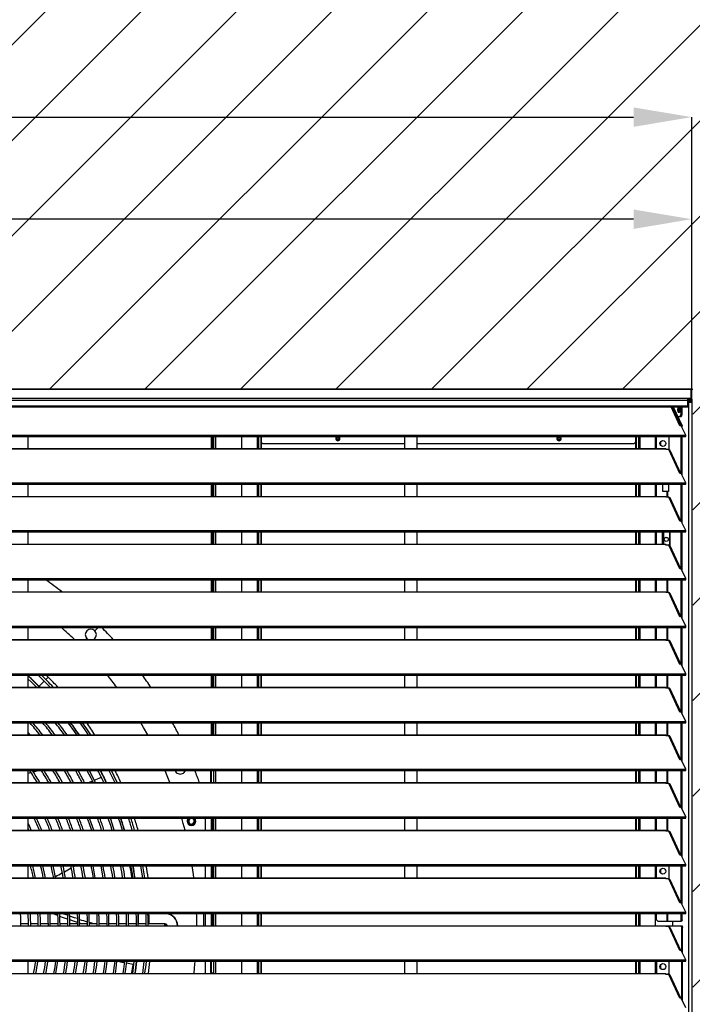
# Model space of a CAD drawing. Header units: millimetres. Extents: x 0 to 39025, y 0 to 11880.
# Tile 51 of 54: x 29020 to 29811, y 9117 to 10274. Entities that reach past the tile are written whole.
import ezdxf

# ---------------------------------------------------------------- set-up
doc = ezdxf.new("R2010")
doc.units = ezdxf.units.MM
doc.header["$PDSIZE"] = -1
doc.layers.add('DIMENZIJE', color=4, linetype='Continuous')
doc.layers.add('ODMIKI funkcionalni', color=253, linetype='Continuous')
doc.styles.add('SLDTEXTSTYLE6', font='txt')
doc.dimstyles.new('SLDDIMSTYLE0', dxfattribs={"dimtxt": 3, "dimasz": 3.414889, "dimexe": 0, "dimexo": 0.0625, "dimgap": 0.75, "dimtad": 1, "dimdec": 0, "dimlfac": 20, "dimrnd": 1e-09, "dimzin": 12, "dimdsep": 46, "dimtxsty": 'SLDTEXTSTYLE6', "dimsah": 1, "dimcen": 0.09, "dimadec": 0, "dimazin": 3, "dimtfac": 1, "dimtdec": 0, "dimtofl": 0, "dimtmove": 0, "dimatfit": 3, "dimfxl": 1, "dimfrac": 2, "dimtolj": 1, "dimtzin": 12, "dimarcsym": 0})

# ---------------------------------------------------------------- blocks, each defined once
blk = doc.blocks.new('*D11')
at = {"layer": 'Defpoints', "color": 0, "ltscale": 20, "transparency": 16777216}
for p in [(26610.3, 10039.9), (26610.3, 9824.4), (29810.3, 9824.4)]:
    blk.add_point(p, dxfattribs=at)
at = {"layer": 'DIMENZIJE', "color": 0, "lineweight": -2, "ltscale": 20, "transparency": 16777216}
for p, q in [((26610.3, 9825.7), (26610.3, 10039.9)), ((29742, 10039.9), (26678.6, 10039.9)), ((29810.3, 9825.7), (29810.3, 10039.9))]:
    blk.add_line(p, q, dxfattribs=at)
at = {"layer": 'DIMENZIJE', "color": 0, "ltscale": 20, "transparency": 16777216}
for points in [[(26678.6, 10051.3), (26678.6, 10028.5), (26610.3, 10039.9)], [(29742, 10051.3), (29742, 10028.5), (29810.3, 10039.9)]]:
    blk.add_solid(points, dxfattribs=at)
at = {"layer": 'DIMENZIJE', "color": 0, "ltscale": 20, "transparency": 16777216, "insert": (28210.3, 10116.6), "char_height": 60, "attachment_point": 2, "style": 'SLDTEXTSTYLE6'}
blk.add_mtext('\\A1;3200', dxfattribs=at)
blk = doc.blocks.new('*D13')
at = {"layer": 'Defpoints', "color": 0, "ltscale": 20, "transparency": 16777216}
for p in [(29810.3, 10159.9), (29810.3, 9824.4), (26435.3, 9124.4)]:
    blk.add_point(p, dxfattribs=at)
at = {"layer": 'DIMENZIJE', "color": 0, "lineweight": -2, "ltscale": 20, "transparency": 16777216}
for p, q in [((26435.3, 9125.6), (26435.3, 10159.9)), ((26503.6, 10159.9), (29742, 10159.9)), ((29810.3, 9825.7), (29810.3, 10159.9))]:
    blk.add_line(p, q, dxfattribs=at)
at = {"layer": 'DIMENZIJE', "color": 0, "ltscale": 20, "transparency": 16777216}
for points in [[(26503.6, 10171.3), (26503.6, 10148.5), (26435.3, 10159.9)], [(29742, 10171.3), (29742, 10148.5), (29810.3, 10159.9)]]:
    blk.add_solid(points, dxfattribs=at)
at = {"layer": 'DIMENZIJE', "color": 0, "ltscale": 20, "transparency": 16777216, "insert": (28122.8, 10235.8), "char_height": 60, "attachment_point": 2, "style": 'SLDTEXTSTYLE6'}
blk.add_mtext('\\A1;3375', dxfattribs=at)

msp = doc.modelspace()

# ---------------------------------------------------------------- hatches: boundary and pattern name
at = {"layer": 'ODMIKI funkcionalni'}
h = msp.add_hatch(dxfattribs=at)
h.set_pattern_fill('ANSI31', color=256, scale=25)
h.set_pattern_definition([(45, (15623.25, 0), (-56.1266, 56.1266), [])])
h.paths.add_polyline_path([(30610.3, 10824.8), (26110.2, 10824.8), (26110.2, 8118.1), (26610.1, 8118.1), (26610.1, 9839.9), (29811.7, 9839.9), (29811.7, 8118.1), (30610.3, 8118.1)])

# ---------------------------------------------------------------- linework, layer by layer
at = {"color": 7, "linetype": 'Continuous', "lineweight": 25, "ltscale": 20}
for p, q in [((29809.4, 9839.9), (28236.3, 9839.9)), ((29809.3, 9839.9), (28236.3, 9839.9)), ((28236.3, 9829.5), (29809.3, 9829.5)), ((29805.9, 9819.4), (29805.9, 9829.5)), ((29809.3, 9839.9), (29809.3, 9827.4)), ((29810.4, 9828.5), (29810.4, 9838.9)), ((29805.9, 9826.6), (28239.8, 9826.6)), ((28239.8, 9820.5), (29805.9, 9820.5)), ((28239.8, 9819.4), (29805.9, 9819.4)), ((29796.5, 9796.9), (29786, 9819.4)), ((29797.6, 9797), (29787.1, 9819.4)), ((29787.8, 9819.4), (29798.1, 9797.1)), ((29788.7, 9819.4), (29799.1, 9797.1)), ((29795.2, 9817.5), (29795.2, 9814.3)), ((29795.5, 9818), (29795.9, 9818.7)), ((29795.5, 9813.8), (29795.5, 9818)), ((29795.5, 9818), (29796.1, 9818)), ((29797.7, 9819.4), (29797.7, 9810.4)), ((29798.7, 9819.4), (29798.7, 9810.4)), ((29805.9, 9828.5), (29809.3, 9828.5)), ((29805.9, 9828.4), (29806.2, 9828.4)), ((29805.9, 9827.4), (29806.2, 9827.4)), ((29806.4, 9826.4), (29805.9, 9826.4)), ((29806.4, 9825.4), (29805.9, 9825.4)), ((29807.4, 9825.1), (29805.9, 9825.2)), ((29806.4, 9825.1), (29805.9, 9825.1)), ((29806.2, 9828.4), (29806.2, 9827.4)), ((29806.2, 9828.4), (29809.3, 9828.4)), ((29806.2, 9827.4), (29809.3, 9827.4)), ((29806.4, 9825.4), (29806.4, 9826.4)), ((29808.3, 9826.4), (29806.4, 9826.4)), ((29808.3, 9825.4), (29806.4, 9825.4)), ((29807.4, 9825.1), (29806.4, 9825.1)), ((29806.4, 9825.1), (29806.4, 8266.1)), ((29808.3, 9827.4), (29808.3, 9825.4)), ((29808.3, 9824.8), (29808.3, 9824.8)), ((29810.3, 9828.1), (29810.3, 8266.1)), ((29797.8, 9807.4), (29794.3, 9807.4)), ((29795.9, 9813.1), (29795.5, 9813.8)), ((29795.5, 9813.8), (29796.1, 9813.8)), ((29796.8, 9807.4), (29797.7, 9810.4)), ((29797.7, 9810.4), (29798.7, 9810.4)), ((29798.7, 9810.4), (29797.8, 9807.4)), ((29798, 9797.1), (29796.5, 9796.9)), ((29803.3, 9785.9), (29798, 9797.1)), ((29798.1, 9797.1), (29799.1, 9797.1)), ((29798.1, 9796.9), (29798.1, 9797.1)), ((29799.1, 9794.9), (29799.1, 9797.1)), ((28242.4, 9785.9), (29803.3, 9785.9)), ((28242.4, 9784.3), (29803.3, 9784.3)), ((29030.3, 9770.1), (29030.3, 9784.3)), ((29245.4, 9784.3), (29245.4, 9770.1)), ((29246.2, 9784.3), (29246.2, 9770.1)), ((29247.7, 9784.3), (29247.7, 9770.1)), ((29248, 9784.3), (29248, 9770.1)), ((29250.3, 9784.3), (29250.3, 9770.1)), ((29281, 9784.3), (29281, 9770.1)), ((29299.3, 9784.3), (29299.3, 9770.1)), ((29301, 9784.3), (29301, 9770.1)), ((29303.7, 9784.3), (29303.7, 9770.1)), ((29304.2, 9784.3), (29304.2, 9770.1)), ((29472.6, 9784.3), (29472.6, 9770.1)), ((29487.6, 9770.1), (29487.6, 9784.3)), ((29744.4, 9784.3), (29744.4, 9770.1)), ((29744.9, 9784.3), (29744.9, 9770.1)), ((29747.6, 9784.3), (29747.6, 9770.1)), ((29749.2, 9784.3), (29749.2, 9770.1)), ((29767.5, 9784.3), (29767.5, 9770.1)), ((29768.8, 9770.1), (29768.8, 9784.3)), ((29783.5, 9784.3), (29783.5, 9769)), ((29798.1, 9740.8), (29798.1, 9784.3)), ((29799.1, 9738.8), (29799.1, 9784.3)), ((29803.3, 9784.3), (29803.3, 9785.9)), ((29304.2, 9777.9), (29306.2, 9775.9)), ((29472.6, 9775.9), (29306.2, 9775.9)), ((29392.6, 9781.6), (29396, 9781.6)), ((29395.9, 9781.4), (29392.7, 9781.4)), ((29742.4, 9775.9), (29487.6, 9775.9)), ((29652.6, 9781.6), (29656, 9781.6)), ((29655.9, 9781.4), (29652.7, 9781.4)), ((29742.4, 9775.9), (29744.4, 9777.9)), ((29774, 9773.6), (29774, 9778.8)), ((28265.8, 9770.1), (29779.8, 9770.1)), ((28265.8, 9769.8), (29779.8, 9769.8)), ((29779.8, 9769), (29779.8, 9770.1)), ((29783.3, 9769), (29779.8, 9769)), ((29796.5, 9740.8), (29783.3, 9769)), ((29797.6, 9740.9), (29784.9, 9768.1)), ((29798, 9741), (29796.5, 9740.8)), ((29803.3, 9729.8), (29798, 9741)), ((28242.4, 9729.8), (29803.3, 9729.8)), ((28242.4, 9728.2), (29803.3, 9728.2)), ((29030.3, 9714), (29030.3, 9728.2)), ((29245.4, 9728.2), (29245.4, 9714)), ((29246.2, 9728.2), (29246.2, 9714)), ((29247.7, 9728.2), (29247.7, 9714)), ((29248, 9728.2), (29248, 9714)), ((29250.3, 9728.2), (29250.3, 9714)), ((29281, 9728.2), (29281, 9714)), ((29299.3, 9728.2), (29299.3, 9714)), ((29301, 9728.2), (29301, 9714)), ((29303.7, 9728.2), (29303.7, 9714)), ((29304.2, 9728.2), (29304.2, 9714)), ((29472.6, 9728.2), (29472.6, 9714)), ((29487.6, 9714), (29487.6, 9728.2)), ((29744.4, 9728.2), (29744.4, 9714)), ((29744.9, 9728.2), (29744.9, 9714)), ((29747.6, 9728.2), (29747.6, 9714)), ((29749.2, 9728.2), (29749.2, 9714)), ((29767.5, 9728.2), (29767.5, 9714)), ((29768.8, 9714), (29768.8, 9728.2)), ((29776.4, 9719.7), (29776.4, 9728.2)), ((29782.9, 9728.2), (29782.9, 9719.7)), ((29798.1, 9684.7), (29798.1, 9728.2)), ((29799.1, 9682.7), (29799.1, 9728.2)), ((29803.3, 9728.2), (29803.3, 9729.8)), ((28265.8, 9714), (29779.8, 9714)), ((28265.8, 9713.7), (29779.8, 9713.7)), ((29782.9, 9719.7), (29776.4, 9719.7)), ((29779.8, 9712.9), (29779.8, 9714)), ((29781.4, 9712.9), (29781.4, 9719.7)), ((29782.3, 9712.9), (29782.3, 9719.7)), ((29783.3, 9712.9), (29779.8, 9712.9)), ((29796.5, 9684.7), (29783.3, 9712.9)), ((29797.6, 9684.8), (29784.9, 9712.1)), ((29798, 9684.9), (29796.5, 9684.7)), ((29803.3, 9673.7), (29798, 9684.9)), ((28242.4, 9673.7), (29803.3, 9673.7)), ((28242.4, 9672.1), (29803.3, 9672.1)), ((29030.3, 9657.9), (29030.3, 9672.1)), ((29245.4, 9672.1), (29245.4, 9657.9)), ((29246.2, 9672.1), (29246.2, 9657.9)), ((29247.7, 9672.1), (29247.7, 9657.9)), ((29248, 9672.1), (29248, 9657.9)), ((29250.3, 9672.1), (29250.3, 9657.9)), ((29281, 9672.1), (29281, 9657.9)), ((29299.3, 9672.1), (29299.3, 9657.9)), ((29301, 9672.1), (29301, 9657.9)), ((29303.7, 9672.1), (29303.7, 9657.9)), ((29304.2, 9672.1), (29304.2, 9657.9)), ((29472.6, 9672.1), (29472.6, 9657.9)), ((29487.6, 9657.9), (29487.6, 9672.1)), ((29744.4, 9672.1), (29744.4, 9657.9)), ((29744.9, 9672.1), (29744.9, 9657.9)), ((29747.6, 9672.1), (29747.6, 9657.9)), ((29749.2, 9672.1), (29749.2, 9657.9)), ((29767.5, 9672.1), (29767.5, 9657.9)), ((29768.8, 9657.9), (29768.8, 9672.1)), ((29775.9, 9657.9), (29775.9, 9672.1)), ((29777, 9672.1), (29777, 9657.9)), ((29784.2, 9672.1), (29784.2, 9656.6)), ((29785.1, 9655.4), (29785.1, 9672.1)), ((29798.1, 9628.6), (29798.1, 9672.1)), ((29799.1, 9626.6), (29799.1, 9672.1)), ((29803.3, 9672.1), (29803.3, 9673.7)), ((28265.8, 9657.9), (29779.8, 9657.9)), ((28265.8, 9657.7), (29779.8, 9657.7)), ((29779.8, 9656.8), (29779.8, 9657.9)), ((29783.3, 9656.8), (29779.8, 9656.8)), ((29796.5, 9628.6), (29783.3, 9656.8)), ((29797.6, 9628.8), (29784.9, 9656)), ((29798, 9628.8), (29796.5, 9628.6)), ((29803.3, 9617.6), (29798, 9628.8)), ((28242.4, 9617.6), (29803.3, 9617.6)), ((28242.4, 9616), (29803.3, 9616)), ((29030.3, 9601.9), (29030.3, 9616)), ((29245.4, 9616), (29245.4, 9601.9)), ((29246.2, 9616), (29246.2, 9601.9)), ((29247.7, 9616), (29247.7, 9601.9)), ((29248, 9616), (29248, 9601.9)), ((29250.3, 9616), (29250.3, 9601.9)), ((29281, 9616), (29281, 9601.9)), ((29299.3, 9616), (29299.3, 9601.9)), ((29301, 9616), (29301, 9601.9)), ((29303.7, 9616), (29303.7, 9601.9)), ((29304.2, 9616), (29304.2, 9601.9)), ((29472.6, 9616), (29472.6, 9601.9)), ((29487.6, 9601.9), (29487.6, 9616)), ((29744.4, 9616), (29744.4, 9601.9)), ((29744.9, 9616), (29744.9, 9601.9)), ((29747.6, 9616), (29747.6, 9601.9)), ((29749.2, 9616), (29749.2, 9601.9)), ((29767.5, 9616), (29767.5, 9601.9)), ((29768.8, 9601.9), (29768.8, 9616)), ((29781.4, 9600.8), (29781.4, 9616)), ((29782.3, 9600.8), (29782.3, 9616)), ((29798.1, 9572.5), (29798.1, 9616)), ((29799.1, 9570.5), (29799.1, 9616)), ((29803.3, 9616), (29803.3, 9617.6)), ((28265.8, 9601.9), (29779.8, 9601.9)), ((28265.8, 9601.6), (29779.8, 9601.6)), ((29779.8, 9600.8), (29779.8, 9601.9)), ((29783.3, 9600.8), (29779.8, 9600.8)), ((29796.5, 9572.5), (29783.3, 9600.8)), ((29797.6, 9572.7), (29784.9, 9599.9)), ((29798, 9572.7), (29796.5, 9572.5)), ((29803.3, 9561.5), (29798, 9572.7)), ((28242.4, 9561.5), (29803.3, 9561.5)), ((28242.4, 9559.9), (29803.3, 9559.9)), ((29030.3, 9545.8), (29030.3, 9559.9)), ((29108.5, 9556), (29112.4, 9559.9)), ((29245.4, 9559.9), (29245.4, 9545.8)), ((29246.2, 9559.9), (29246.2, 9545.8)), ((29247.7, 9559.9), (29247.7, 9545.8)), ((29248, 9559.9), (29248, 9545.8)), ((29250.3, 9559.9), (29250.3, 9545.8)), ((29281, 9559.9), (29281, 9545.8)), ((29299.3, 9559.9), (29299.3, 9545.8)), ((29301, 9559.9), (29301, 9545.8)), ((29303.7, 9559.9), (29303.7, 9545.8)), ((29304.2, 9559.9), (29304.2, 9545.8)), ((29472.6, 9559.9), (29472.6, 9545.8)), ((29487.6, 9545.8), (29487.6, 9559.9)), ((29744.4, 9559.9), (29744.4, 9545.8)), ((29744.9, 9559.9), (29744.9, 9545.8)), ((29747.6, 9559.9), (29747.6, 9545.8)), ((29749.2, 9559.9), (29749.2, 9545.8)), ((29767.5, 9559.9), (29767.5, 9545.8)), ((29768.8, 9545.8), (29768.8, 9559.9)), ((29781.4, 9544.7), (29781.4, 9559.9)), ((29782.3, 9544.7), (29782.3, 9559.9)), ((29798.1, 9516.4), (29798.1, 9559.9)), ((29799.1, 9514.4), (29799.1, 9559.9)), ((29803.3, 9559.9), (29803.3, 9561.5)), ((28265.8, 9545.8), (29779.8, 9545.8)), ((28265.8, 9545.5), (29779.8, 9545.5)), ((29098.3, 9545.8), (29099.3, 9546.8)), ((29779.8, 9544.7), (29779.8, 9545.8)), ((29783.3, 9544.7), (29779.8, 9544.7)), ((29796.5, 9516.4), (29783.3, 9544.7)), ((29797.6, 9516.6), (29784.9, 9543.8)), ((29798, 9516.6), (29796.5, 9516.4)), ((29803.3, 9505.5), (29798, 9516.6)), ((28242.4, 9505.5), (29803.3, 9505.5)), ((29803.3, 9503.8), (29803.3, 9505.5)), ((28242.4, 9503.8), (29803.3, 9503.8)), ((29030.3, 9489.7), (29030.3, 9503.8)), ((29043.2, 9490.7), (29049.2, 9496.7)), ((29051.1, 9498.6), (29053.9, 9501.4)), ((29053.9, 9501.4), (29051.4, 9503.8)), ((29245.4, 9503.8), (29245.4, 9489.7)), ((29246.2, 9503.8), (29246.2, 9489.7)), ((29247.7, 9503.8), (29247.7, 9489.7)), ((29248, 9503.8), (29248, 9489.7)), ((29250.3, 9503.8), (29250.3, 9489.7)), ((29281, 9503.8), (29281, 9489.7)), ((29299.3, 9503.8), (29299.3, 9489.7)), ((29301, 9503.8), (29301, 9489.7)), ((29303.7, 9503.8), (29303.7, 9489.7)), ((29304.2, 9503.8), (29304.2, 9489.7)), ((29472.6, 9503.8), (29472.6, 9489.7)), ((29487.6, 9489.7), (29487.6, 9503.8)), ((29744.4, 9503.8), (29744.4, 9489.7)), ((29744.9, 9503.8), (29744.9, 9489.7)), ((29747.6, 9503.8), (29747.6, 9489.7)), ((29749.2, 9503.8), (29749.2, 9489.7)), ((29767.5, 9503.8), (29767.5, 9489.7)), ((29768.8, 9489.7), (29768.8, 9503.8)), ((29781.4, 9488.6), (29781.4, 9503.8)), ((29782.3, 9488.6), (29782.3, 9503.8)), ((29798.1, 9460.4), (29798.1, 9503.8)), ((29799.1, 9458.3), (29799.1, 9503.8)), ((28265.8, 9489.7), (29779.8, 9489.7)), ((28265.8, 9489.4), (29779.8, 9489.4)), ((29043.2, 9490.7), (29044.1, 9489.7)), ((29779.8, 9488.6), (29779.8, 9489.7)), ((29783.3, 9488.6), (29779.8, 9488.6)), ((29796.5, 9460.3), (29783.3, 9488.6)), ((29797.6, 9460.5), (29784.9, 9487.7)), ((29798, 9460.6), (29796.5, 9460.3)), ((29803.3, 9449.4), (29798, 9460.6)), ((28242.4, 9449.4), (29803.3, 9449.4)), ((28242.4, 9447.7), (29803.3, 9447.7)), ((29030.3, 9433.6), (29030.3, 9447.7)), ((29245.4, 9447.7), (29245.4, 9433.6)), ((29246.2, 9447.7), (29246.2, 9433.6)), ((29247.7, 9447.7), (29247.7, 9433.6)), ((29248, 9447.7), (29248, 9433.6)), ((29250.3, 9447.7), (29250.3, 9433.6)), ((29281, 9447.7), (29281, 9433.6)), ((29299.3, 9447.7), (29299.3, 9433.6)), ((29301, 9447.7), (29301, 9433.6)), ((29303.7, 9447.7), (29303.7, 9433.6)), ((29304.2, 9447.7), (29304.2, 9433.6)), ((29472.6, 9447.7), (29472.6, 9433.6)), ((29487.6, 9433.6), (29487.6, 9447.7)), ((29744.4, 9447.7), (29744.4, 9433.6)), ((29744.9, 9447.7), (29744.9, 9433.6)), ((29747.6, 9447.7), (29747.6, 9433.6)), ((29749.2, 9447.7), (29749.2, 9433.6)), ((29767.5, 9447.7), (29767.5, 9433.6)), ((29768.8, 9433.6), (29768.8, 9447.7)), ((29781.4, 9432.5), (29781.4, 9447.7)), ((29782.3, 9432.5), (29782.3, 9447.7)), ((29798.1, 9404.3), (29798.1, 9447.7)), ((29799.1, 9402.2), (29799.1, 9447.7)), ((29803.3, 9447.7), (29803.3, 9449.4)), ((29032.6, 9433.6), (29030.3, 9436.2)), ((28265.8, 9433.6), (29779.8, 9433.6)), ((28265.8, 9433.3), (29779.8, 9433.3)), ((29779.8, 9432.5), (29779.8, 9433.6)), ((29783.3, 9432.5), (29779.8, 9432.5)), ((29796.5, 9404.2), (29783.3, 9432.5)), ((29797.6, 9404.4), (29784.9, 9431.6)), ((29798, 9404.5), (29796.5, 9404.2)), ((29803.3, 9393.3), (29798, 9404.5)), ((28242.4, 9393.3), (29803.3, 9393.3)), ((28242.4, 9391.6), (29803.3, 9391.6)), ((29030.3, 9377.5), (29030.3, 9391.6)), ((29033.7, 9389.2), (29030.3, 9388.3)), ((29245, 9377.5), (29245, 9391.6)), ((29245.5, 9391.6), (29245.5, 9377.5)), ((29248, 9391.6), (29248, 9377.5)), ((29250.3, 9391.6), (29250.3, 9377.5)), ((29281, 9391.6), (29281, 9377.5)), ((29299.3, 9391.6), (29299.3, 9377.5)), ((29301, 9391.6), (29301, 9377.5)), ((29303.7, 9391.6), (29303.7, 9377.5)), ((29304.2, 9391.6), (29304.2, 9377.5)), ((29472.6, 9391.6), (29472.6, 9377.5)), ((29487.6, 9377.5), (29487.6, 9391.6)), ((29744.4, 9391.6), (29744.4, 9377.5)), ((29744.9, 9391.6), (29744.9, 9377.5)), ((29747.6, 9391.6), (29747.6, 9377.5)), ((29749.2, 9391.6), (29749.2, 9377.5)), ((29767.5, 9391.6), (29767.5, 9377.5)), ((29768.8, 9377.5), (29768.8, 9391.6)), ((29781.4, 9376.4), (29781.4, 9391.6)), ((29782.3, 9376.4), (29782.3, 9391.6)), ((29798.1, 9348.2), (29798.1, 9391.6)), ((29799.1, 9346.1), (29799.1, 9391.6)), ((29803.3, 9391.6), (29803.3, 9393.3)), ((28265.8, 9377.5), (29779.8, 9377.5)), ((29030.6, 9377.5), (29030.3, 9378)), ((29779.8, 9376.4), (29779.8, 9377.5)), ((28265.8, 9377.2), (29779.8, 9377.2)), ((29783.3, 9376.4), (29779.8, 9376.4)), ((29796.5, 9348.1), (29783.3, 9376.4)), ((29797.6, 9348.3), (29784.9, 9375.5)), ((29798, 9348.4), (29796.5, 9348.1)), ((29803.3, 9337.2), (29798, 9348.4)), ((28242.4, 9337.2), (29803.3, 9337.2)), ((28242.4, 9335.5), (29803.3, 9335.5)), ((29030.3, 9321.4), (29030.3, 9335.5)), ((29218.8, 9335.4), (29218.9, 9335.5)), ((29245.4, 9335.5), (29245.4, 9321.4)), ((29246.2, 9335.5), (29246.2, 9321.4)), ((29247.7, 9335.5), (29247.7, 9321.4)), ((29248, 9335.5), (29248, 9321.4)), ((29250.3, 9335.5), (29250.3, 9321.4)), ((29281, 9335.5), (29281, 9321.4)), ((29299.3, 9335.5), (29299.3, 9321.4)), ((29301, 9335.5), (29301, 9321.4)), ((29303.7, 9335.5), (29303.7, 9321.4)), ((29304.2, 9335.5), (29304.2, 9321.4)), ((29472.6, 9335.5), (29472.6, 9321.4)), ((29487.6, 9321.4), (29487.6, 9335.5)), ((29744.4, 9335.5), (29744.4, 9321.4)), ((29744.9, 9335.5), (29744.9, 9321.4)), ((29747.6, 9335.5), (29747.6, 9321.4)), ((29749.2, 9335.5), (29749.2, 9321.4)), ((29767.5, 9335.5), (29767.5, 9321.4)), ((29768.8, 9321.4), (29768.8, 9335.5)), ((29781.4, 9320.3), (29781.4, 9335.5)), ((29782.3, 9320.3), (29782.3, 9335.5)), ((29798.1, 9292.1), (29798.1, 9335.5)), ((29799.1, 9290), (29799.1, 9335.5)), ((29803.3, 9335.5), (29803.3, 9337.2)), ((28265.8, 9321.4), (29779.8, 9321.4)), ((28265.8, 9321.1), (29779.8, 9321.1)), ((29030.3, 9322.9), (29031, 9321.4)), ((29779.8, 9320.3), (29779.8, 9321.4)), ((29783.3, 9320.3), (29779.8, 9320.3)), ((29796.5, 9292.1), (29783.3, 9320.3)), ((29797.6, 9292.2), (29784.9, 9319.4)), ((29798, 9292.3), (29796.5, 9292.1)), ((29803.3, 9281.1), (29798, 9292.3)), ((28242.4, 9281.1), (29803.3, 9281.1)), ((28242.4, 9279.5), (29803.3, 9279.5)), ((29030.3, 9265.3), (29030.3, 9279.5)), ((29238.5, 9265.3), (29238.5, 9279.5)), ((29245.4, 9279.5), (29245.4, 9265.3)), ((29246.2, 9279.5), (29246.2, 9265.3)), ((29247.7, 9279.5), (29247.7, 9265.3)), ((29248, 9279.5), (29248, 9265.3)), ((29250.3, 9279.5), (29250.3, 9265.3)), ((29281, 9279.5), (29281, 9265.3)), ((29299.3, 9279.5), (29299.3, 9265.3)), ((29301, 9279.5), (29301, 9265.3)), ((29303.7, 9279.5), (29303.7, 9265.3)), ((29304.2, 9279.5), (29304.2, 9265.3)), ((29472.6, 9279.5), (29472.6, 9265.3)), ((29487.6, 9265.3), (29487.6, 9279.5)), ((29744.4, 9279.5), (29744.4, 9265.3)), ((29744.9, 9279.5), (29744.9, 9265.3)), ((29747.6, 9279.5), (29747.6, 9265.3)), ((29749.2, 9279.5), (29749.2, 9265.3)), ((29767.5, 9279.5), (29767.5, 9265.3)), ((29768.8, 9265.3), (29768.8, 9279.5)), ((29774, 9270.7), (29774, 9275.9)), ((29783.5, 9279.5), (29783.5, 9264.2)), ((29798.1, 9236), (29798.1, 9279.5)), ((29799.1, 9234), (29799.1, 9279.5)), ((29803.3, 9279.5), (29803.3, 9281.1)), ((28265.8, 9265.3), (29779.8, 9265.3)), ((28265.8, 9265), (29779.8, 9265)), ((29779.8, 9264.2), (29779.8, 9265.3)), ((29783.3, 9264.2), (29779.8, 9264.2)), ((29781.4, 9264.2), (29781.4, 9264.3)), ((29783.5, 9264.3), (29781.4, 9264.3)), ((29796.5, 9236), (29783.3, 9264.2)), ((29797.6, 9236.1), (29784.9, 9263.3)), ((29798, 9236.2), (29796.5, 9236)), ((29803.3, 9225), (29798, 9236.2)), ((28242.4, 9225), (29803.3, 9225)), ((28242.4, 9223.4), (29803.3, 9223.4)), ((29064.9, 9221), (29058.4, 9223.4)), ((29236.5, 9223.4), (29236.5, 9209.2)), ((29238.5, 9209.2), (29238.5, 9223.4)), ((29245.4, 9223.4), (29245.4, 9209.2)), ((29246.2, 9223.4), (29246.2, 9209.2)), ((29247.7, 9223.4), (29247.7, 9209.2)), ((29248, 9223.4), (29248, 9209.2)), ((29250.3, 9223.4), (29250.3, 9209.2)), ((29281, 9223.4), (29281, 9209.2)), ((29299.3, 9223.4), (29299.3, 9209.2)), ((29301, 9223.4), (29301, 9209.2)), ((29303.7, 9223.4), (29303.7, 9209.2)), ((29304.2, 9223.4), (29304.2, 9209.2)), ((29744.4, 9223.4), (29744.4, 9209.2)), ((29744.9, 9223.4), (29744.9, 9209.2)), ((29747.6, 9223.4), (29747.6, 9209.2)), ((29749.2, 9223.4), (29749.2, 9209.2)), ((29767.5, 9223.4), (29767.5, 9209.2)), ((29768.8, 9216.2), (29768.8, 9223.4)), ((29768.8, 9216.2), (29770.8, 9214.2)), ((29781.4, 9214.2), (29781.4, 9223.4)), ((29782.3, 9214.2), (29782.3, 9223.4)), ((29797.5, 9214.2), (29798.1, 9216.2)), ((29798.1, 9216.2), (29798.1, 9223.4)), ((29798.1, 9216.2), (29799.1, 9216.2)), ((29799.1, 9216.2), (29798.5, 9214.2)), ((29799.1, 9216.2), (29799.1, 9223.4)), ((29803.3, 9223.4), (29803.3, 9225)), ((28246.7, 9209.2), (29799, 9209.2)), ((28265.8, 9208.9), (29779.8, 9208.9)), ((29030.6, 9211.4), (29021.7, 9211.4)), ((29042.1, 9211.4), (29033.2, 9211.4)), ((29053.6, 9211.4), (29044.7, 9211.4)), ((29065.1, 9211.4), (29056.2, 9211.4)), ((29076.6, 9211.4), (29067.7, 9211.4)), ((29088.1, 9211.4), (29079.2, 9211.4)), ((29099.6, 9211.4), (29090.7, 9211.4)), ((29111.1, 9211.4), (29102.2, 9211.4)), ((29122.6, 9211.4), (29113.7, 9211.4)), ((29134.1, 9211.4), (29125.2, 9211.4)), ((29145.6, 9211.4), (29136.7, 9211.4)), ((29157.1, 9211.4), (29148.2, 9211.4)), ((29168.6, 9211.4), (29159.7, 9211.4)), ((29190.9, 9211.4), (29171.2, 9211.4)), ((29190.9, 9209.2), (29190.9, 9211.4)), ((29798.5, 9214.2), (29770.8, 9214.2)), ((29779.8, 9208.1), (29779.8, 9209.2)), ((29783.3, 9208.1), (29779.8, 9208.1)), ((29781.9, 9208.1), (29781.9, 9209.2)), ((29782.8, 9208.1), (29782.8, 9209.2)), ((29796.5, 9179.9), (29783.3, 9208.1)), ((29797.6, 9180), (29784.9, 9207.2)), ((29787.7, 9214.2), (29787.7, 9209.2)), ((29798.6, 9207.2), (29798, 9209.2)), ((29798.6, 9178.8), (29798.6, 9207.2)), ((29799.6, 9207.2), (29798.6, 9207.2)), ((29799, 9209.2), (29799.6, 9207.2)), ((29799.6, 9176.8), (29799.6, 9207.2)), ((29798, 9180.1), (29796.5, 9179.9)), ((29803.3, 9168.9), (29798, 9180.1)), ((28242.4, 9168.9), (29803.3, 9168.9)), ((28242.4, 9167.3), (29803.3, 9167.3)), ((29030.3, 9153.1), (29030.3, 9167.3)), ((29245, 9154.2), (29245, 9167.3)), ((29245.5, 9167.3), (29245.5, 9153.7)), ((29248, 9167.3), (29248, 9153.1)), ((29250.3, 9167.3), (29250.3, 9153.1)), ((29281, 9167.3), (29281, 9153.1)), ((29299.3, 9167.3), (29299.3, 9153.1)), ((29301, 9167.3), (29301, 9153.1)), ((29303.7, 9167.3), (29303.7, 9153.1)), ((29304.2, 9167.3), (29304.2, 9153.1)), ((29472.6, 9167.3), (29472.6, 9153.1)), ((29487.6, 9153.1), (29487.6, 9167.3)), ((29744.4, 9167.3), (29744.4, 9153.1)), ((29744.9, 9167.3), (29744.9, 9153.1)), ((29747.6, 9167.3), (29747.6, 9153.1)), ((29749.2, 9167.3), (29749.2, 9153.1)), ((29767.5, 9167.3), (29767.5, 9153.1)), ((29769.3, 9153.1), (29769.3, 9167.3)), ((29774, 9158.5), (29774, 9163.7)), ((29783.7, 9152), (29783.7, 9167.3)), ((29798.6, 9122.7), (29798.6, 9167.3)), ((29799.6, 9120.7), (29799.6, 9167.3)), ((29803.3, 9167.3), (29803.3, 9168.9)), ((28265.8, 9153.1), (29779.8, 9153.1)), ((28265.8, 9152.8), (29779.8, 9152.8)), ((29245.4, 9153.8), (29245.4, 9153.1)), ((29245.5, 9153.7), (29248, 9153.7)), ((29246.2, 9153.7), (29246.2, 9153.1)), ((29247.7, 9153.7), (29247.7, 9153.1)), ((29779.8, 9152), (29779.8, 9153.1)), ((29783.3, 9152), (29779.8, 9152)), ((29782.9, 9152.1), (29781.9, 9152.1)), ((29781.9, 9152), (29781.9, 9152.1)), ((29782.9, 9152.1), (29783.7, 9152.9)), ((29796.5, 9123.8), (29783.3, 9152)), ((29797.6, 9123.9), (29784.9, 9151.2)), ((29798, 9124), (29796.5, 9123.8)), ((29803.3, 9112.8), (29798, 9124))]:
    msp.add_line(p, q, dxfattribs=at)
at = {"color": 7, "linetype": 'Continuous', "lineweight": 25, "ltscale": 20, "flags": 128}
for points in [[(29809.4, 9839.9), (29809.4, 9839.9), (29809.3, 9839.9)], [(29794.2, 9815.9), (29794.2, 9816.3), (29794.2, 9816.6), (29794.2, 9817), (29794.3, 9817.3), (29794.3, 9817.6), (29794.4, 9817.9), (29794.4, 9818.2), (29794.5, 9818.5), (29794.6, 9818.7), (29794.7, 9818.9), (29794.8, 9819.1), (29794.9, 9819.2), (29795, 9819.3), (29795.1, 9819.4), (29795.2, 9819.4), (29795.3, 9819.4), (29795.4, 9819.3), (29795.6, 9819.3), (29795.7, 9819.1), (29795.8, 9819), (29795.9, 9818.8), (29795.9, 9818.6), (29796, 9818.3), (29796.1, 9818.1), (29796.2, 9817.8), (29796.2, 9817.5), (29796.3, 9817.1), (29796.3, 9816.8), (29796.3, 9816.4), (29796.3, 9816.1), (29796.3, 9815.7), (29796.3, 9815.4), (29796.3, 9815), (29796.3, 9814.7), (29796.2, 9814.3), (29796.2, 9814), (29796.1, 9813.7), (29796, 9813.5), (29795.9, 9813.2), (29795.9, 9813), (29795.8, 9812.8), (29795.7, 9812.7), (29795.6, 9812.5), (29795.4, 9812.5), (29795.3, 9812.4), (29795.2, 9812.4), (29795.1, 9812.4), (29795, 9812.5), (29794.9, 9812.6), (29794.8, 9812.7), (29794.7, 9812.9), (29794.6, 9813.1), (29794.5, 9813.3), (29794.4, 9813.6), (29794.4, 9813.9), (29794.3, 9814.2), (29794.3, 9814.5), (29794.2, 9814.8), (29794.2, 9815.2), (29794.2, 9815.5), (29794.2, 9815.9)], [(29806.4, 9825.1), (29806.6, 9825.1), (29806.8, 9825), (29807, 9825), (29807.3, 9824.9), (29807.6, 9824.9), (29808, 9824.9), (29808.3, 9824.8), (29808.7, 9824.8), (29809, 9824.7), (29809.3, 9824.7), (29809.6, 9824.6), (29809.9, 9824.6), (29810.1, 9824.5), (29810.2, 9824.5), (29810.3, 9824.5), (29810.3, 9824.4)], [(29099.3, 9546.8), (29100, 9546.2), (29100.7, 9545.8)], [(29107.1, 9545.8), (29107.8, 9546.2), (29108.5, 9546.8)], [(29030.3, 9499), (29033.7, 9495.8), (29040, 9489.7)], [(29042, 9503.8), (29049.2, 9496.7), (29056.1, 9489.7)], [(29076.7, 9447.7), (29081.5, 9441.3), (29087, 9433.6)], [(29091, 9447.7), (29096.9, 9439.4), (29100.8, 9433.6)], [(29104, 9433.6), (29099.1, 9440.8), (29094.2, 9447.7)], [(29170.7, 9433.6), (29165.8, 9442.2), (29162.6, 9447.7)], [(29042.8, 9391.6), (29042.7, 9391.6), (29036.4, 9389.9), (29036.3, 9389.9)], [(29070.6, 9377.5), (29066.5, 9384.8), (29062.5, 9391.6)], [(29099.2, 9391.6), (29103.7, 9383.1), (29106.5, 9377.5)], [(29109.4, 9377.5), (29106, 9384.3), (29102.2, 9391.6)], [(29125.2, 9391.6), (29128.9, 9384), (29131.9, 9377.5)], [(29134.8, 9377.5), (29131.3, 9385.1), (29128.1, 9391.6)], [(29196.8, 9377.5), (29192.9, 9387.4), (29191.1, 9391.6)], [(29101, 9377.5), (29101.5, 9377.7), (29102.9, 9378.3), (29104.3, 9378.8), (29105.6, 9379.3)], [(29108, 9380.3), (29109.7, 9381), (29113.6, 9382.6), (29116.2, 9383.7)], [(29099.6, 9335.5), (29101.9, 9329.2), (29104.6, 9321.4)], [(29107.3, 9321.4), (29104.4, 9330.1), (29102.4, 9335.5)], [(29124, 9335.5), (29126.8, 9327.3), (29128.7, 9321.4)], [(29131.4, 9321.4), (29129.3, 9328.1), (29126.8, 9335.5)], [(29136.2, 9335.5), (29137.8, 9330.9), (29140.7, 9321.4)], [(29214.6, 9321.4), (29212.5, 9329.4), (29210.8, 9335.5)], [(29238.5, 9321.4), (29238.5, 9323.1), (29238.5, 9335.5)], [(29056.7, 9279.5), (29058.5, 9271.7), (29059.8, 9265.3)], [(29062.4, 9265.3), (29061, 9272.2), (29059.4, 9279.5)], [(29083.2, 9278.6), (29084.1, 9279.1), (29084.7, 9279.5)], [(29097.5, 9265.3), (29096.5, 9270.6), (29094.8, 9279.4), (29094.8, 9279.5)], [(29103.9, 9279.5), (29105.3, 9272.3), (29106.5, 9265.3)], [(29109.1, 9265.3), (29107.8, 9272.7), (29106.5, 9279.5)], [(29115.6, 9279.5), (29116.6, 9274.4), (29118.1, 9265.3)], [(29150.7, 9279.5), (29152.3, 9270.4), (29153, 9265.3)], [(29155.7, 9265.3), (29154.8, 9270.8), (29153.4, 9279.5)], [(29162.4, 9279.5), (29163.6, 9272.2), (29164.7, 9265.3)], [(29167.3, 9265.3), (29166.2, 9272.6), (29165.1, 9279.5)], [(29225, 9265.3), (29224.4, 9269.5), (29223, 9279.5)], [(29058.5, 9265.3), (29059.1, 9265.6), (29059.7, 9265.9)], [(29044.7, 9209.2), (29044.6, 9215.9), (29044.4, 9223.3), (29044.4, 9223.4)], [(29053.3, 9223.4), (29053.5, 9216.1), (29053.6, 9209.2)], [(29056.2, 9209.2), (29056.1, 9216.2), (29055.9, 9223.4)], [(29064.8, 9223.4), (29065, 9216.4), (29065.1, 9209.2)], [(29067.7, 9209.2), (29067.6, 9216.5), (29067.4, 9223.4)], [(29076.5, 9216.9), (29071.9, 9218.5), (29067.5, 9220.1)], [(29076.4, 9221.4), (29072, 9222.9), (29070.6, 9223.4)], [(29076.3, 9223.4), (29076.5, 9216.7), (29076.6, 9209.2)], [(29079.2, 9209.2), (29079.1, 9216.8), (29078.9, 9223.4)], [(29088, 9217.5), (29084.5, 9218.6), (29079, 9220.4)], [(29088.1, 9213), (29084.5, 9214.2), (29079.1, 9216)], [(29087.8, 9223.4), (29088, 9217), (29088.1, 9209.2)], [(29090.7, 9209.2), (29090.6, 9217.1), (29090.4, 9223.4)], [(29099.3, 9223.4), (29099.5, 9217.3), (29099.6, 9209.2)], [(29102.2, 9209.2), (29102.1, 9217.4), (29101.9, 9223.4)], [(29110.8, 9223.4), (29111, 9217.6), (29111.1, 9209.2)], [(29113.7, 9209.2), (29113.6, 9217.7), (29113.4, 9223.4)], [(29122.3, 9223.4), (29122.5, 9217.9), (29122.6, 9209.2)], [(29125.2, 9209.2), (29125.1, 9218), (29124.9, 9223.4)], [(29133.8, 9223.4), (29134, 9218.2), (29134.1, 9209.2)], [(29136.7, 9209.2), (29136.6, 9218.3), (29136.4, 9223.4)], [(29145.4, 9223.4), (29145.5, 9218.5), (29145.6, 9209.2)], [(29148.2, 9209.2), (29148.1, 9218.6), (29148, 9223.4)], [(29156.9, 9223.4), (29157, 9218.8), (29157.1, 9209.2)], [(29159.7, 9209.2), (29159.6, 9218.9), (29159.5, 9223.4)], [(29168.4, 9223.4), (29168.5, 9219.1), (29168.6, 9209.2)], [(29171.2, 9209.2), (29171.1, 9219.2), (29171, 9223.4)], [(29228.4, 9209.2), (29228.3, 9220.7), (29228.2, 9223.4)], [(29093, 9211.4), (29090.7, 9212.2), (29090.7, 9212.2)], [(29107.8, 9211.4), (29103.3, 9212.7), (29102.2, 9213.1)], [(29062.3, 9167.3), (29061.4, 9160.9), (29060.1, 9153.1)], [(29062.7, 9153.1), (29064, 9160.5), (29065, 9167.3)], [(29120.3, 9167.3), (29119.6, 9161.2), (29118.4, 9153.1)], [(29121, 9153.1), (29122.1, 9160.9), (29122.9, 9167.3)], [(29131.9, 9167.3), (29131, 9159.7), (29130, 9153.1)], [(29132.7, 9153.1), (29133.5, 9159.4), (29134.5, 9167.3)], [(29136, 9167.3), (29137.4, 9167), (29138.9, 9166.7), (29140.4, 9166.4), (29141.8, 9166.2), (29143.3, 9165.9)], [(29143.4, 9167.3), (29142.4, 9158.2), (29141.6, 9153.1)], [(29144.3, 9153.1), (29144.9, 9157.9), (29146.1, 9167.3)], [(29145.8, 9165.4), (29147.6, 9165.1), (29151.8, 9164.3), (29154.6, 9163.8)], [(29225.2, 9153.1), (29225.9, 9159.6), (29226.6, 9167.3)], [(29238.5, 9153.1), (29238.5, 9160.1), (29238.5, 9167.3)]]:
    msp.add_lwpolyline(points, dxfattribs=at)
at = {"color": 7, "linetype": 'Continuous', "lineweight": 25, "ltscale": 400}
for centre, radius in [((29394.3, 9781.9), 1.7), ((29654.3, 9781.9), 1.7), ((29776.4, 9776.2), 3.5), ((29780.3, 9663.5), 2.5), ((29780.4, 9663.4), 2.4), ((29776.4, 9273.3), 3.5), ((29776.4, 9161.1), 3.5)]:
    msp.add_circle(centre, radius, dxfattribs=at)
for centre, radius, start, end in [((29809.3, 9828.5), 1.05, 269.989, 90.011), ((29801.5, 9816.3), 6.4, 154.6057, 183.5705), ((29809.1, 9828.7), 3.96, 244.9713, 259.446), ((29808.3, 9824.4), 2, 0.0047, 89.9953), ((29808.4, 9824.4), 0.988, 14.5229, 90.2499), ((29809.3, 9828.5), 0.05, 269.989, 90.011), ((29801.9, 9815.6), 6.79, 177.2698, 204.554), ((29796.6, 9796.1), 1.38, 43.5705, 102.4787), ((29394.3, 9781.9), 2.5, 111.8152, 68.1848), ((29654.3, 9781.9), 2.5, 111.8152, 68.1848), ((29783.5, 9767.5), 1.58, 25.9359, 94.9055), ((29796.6, 9740), 1.38, 43.5705, 102.4787), ((29783.5, 9711.4), 1.58, 25.9359, 94.9055), ((29796.6, 9683.9), 1.38, 43.5705, 102.4787), ((29780.4, 9663.4), 4.5, 139.7622, 220.2378), ((29783.5, 9655.3), 1.58, 25.9359, 94.9055), ((29796.6, 9627.8), 1.38, 43.5705, 102.4787), ((28760.9, 9208.4), 500.1, 51.8736, 54.5813), ((29783.5, 9599.2), 1.58, 25.9359, 94.9055), ((29796.6, 9571.7), 1.38, 43.5705, 102.4787), ((28760.9, 9208.4), 467.5, 46.1807, 48.7455), ((29103.9, 9551.4), 6.5, 135, 225), ((29103.9, 9551.4), 6.5, 315, 135), ((28760.9, 9208.4), 500.1, 42.4148, 44.6506), ((29783.5, 9543.1), 1.58, 25.9359, 94.9055), ((29796.6, 9515.6), 1.38, 43.5705, 102.4787), ((28760.9, 9208.4), 399.1, 45, 47.5458), ((28760.9, 9208.4), 398.8, 44.8437, 47.5049), ((28760.9, 9208.4), 410.3, 43.2679, 46.0454), ((28760.9, 9208.4), 414.3, 42.7558, 45), ((28760.9, 9208.4), 467.5, 36.9809, 39.1838), ((28760.9, 9208.4), 500.1, 34.2175, 36.2013), ((29783.5, 9487), 1.58, 25.9359, 94.9055), ((29796.6, 9459.5), 1.38, 43.5705, 102.4787), ((28760.9, 9208.4), 361.7, 38.494, 41.4178), ((28760.9, 9208.4), 364.3, 38.1696, 41.0581), ((28760.9, 9208.4), 373.2, 37.1032, 39.8784), ((28760.9, 9208.4), 375.8, 36.804, 39.548), ((28760.9, 9208.4), 384.7, 35.8185, 38.4619), ((28760.9, 9208.4), 387.3, 35.5414, 38.157), ((28760.9, 9208.4), 398.8, 34.3696, 36.8701), ((28760.9, 9208.4), 399.1, 34.3391, 36.8367), ((28760.9, 9208.4), 414.3, 32.9204, 35.2836), ((28760.9, 9208.4), 500.1, 26.7551, 28.5853), ((29783.5, 9430.9), 1.58, 25.9359, 94.9055), ((29796.6, 9403.4), 1.38, 43.5705, 102.4787), ((28760.9, 9208.4), 327.2, 31.107, 34.0471), ((28760.9, 9208.4), 329.8, 30.8349, 33.7425), ((28760.9, 9208.4), 338.7, 29.9403, 32.7425), ((28760.9, 9208.4), 341.3, 29.6892, 32.4623), ((28760.9, 9208.4), 350.2, 28.8624, 31.5407), ((28760.9, 9208.4), 361.7, 27.8631, 30.4291), ((28760.9, 9208.4), 364.3, 27.6471, 30.1892), ((28760.9, 9208.4), 373.2, 26.9337, 29.3975), ((28760.9, 9208.4), 375.8, 26.7324, 29.1744), ((28760.9, 9208.4), 396.2, 25.256, 27.5401), ((28760.9, 9208.4), 398.8, 25.0799, 27.3455), ((28760.9, 9208.4), 399.1, 25.0591, 27.3225), ((28760.9, 9208.4), 414.3, 24.0838, 26.2458), ((29209, 9394), 6.49, 201.6855, 292.5575), ((29209.2, 9393.8), 6.21, 291.4351, 339.3851), ((28760.9, 9208.4), 500.1, 19.7563, 21.4881), ((29783.5, 9374.8), 1.58, 25.9359, 94.9055), ((29796.6, 9347.4), 1.38, 43.5705, 102.4787), ((28760.9, 9208.4), 304.2, 21.7968, 24.6971), ((28760.9, 9208.4), 306.8, 21.6027, 24.474), ((28760.9, 9208.4), 315.7, 20.9645, 23.7408), ((28760.9, 9208.4), 318.3, 20.7853, 23.5352), ((28760.9, 9208.4), 327.2, 20.1949, 22.8581), ((28760.9, 9208.4), 329.8, 20.0288, 22.6678), ((28760.9, 9208.4), 338.7, 19.4809, 22.0405), ((28760.9, 9208.4), 341.3, 19.3266, 21.8639), ((28760.9, 9208.4), 350.2, 18.8167, 21.2808), ((28760.9, 9208.4), 352.8, 18.6729, 21.1164), ((28760.9, 9208.4), 373.2, 17.6177, 19.9116), ((28760.9, 9208.4), 375.8, 17.4918, 19.7681), ((28760.9, 9208.4), 398.8, 16.4534, 18.5848), ((28760.9, 9208.4), 399.1, 16.4402, 18.5699), ((28760.9, 9208.4), 407.7, 16.0843, 18.1648), ((28760.9, 9208.4), 410.3, 15.9797, 18.0457), ((28760.9, 9208.4), 414.3, 15.8233, 17.8678), ((29222.2, 9332), 4.99, 135.2813, 180.0203), ((29222.2, 9332), 5, 180, 0), ((29222.2, 9332), 4.8, 132.9757, 47.0243), ((29222.2, 9332), 4.8, 135, 47.0767), ((29222.2, 9332), 4, 118.6014, 61.3986), ((29222.2, 9332), 4, 118.5118, 61.4882), ((29222.2, 9332), 3.32, 105.1056, 284.8945), ((29222.2, 9332), 3.32, 285.0936, 104.9065), ((29222.2, 9332), 4.97, 359.9144, 44.8648), ((28760.9, 9208.4), 295.3, 22.489, 24.1759), ((29783.5, 9318.7), 1.58, 25.9359, 94.9055), ((29796.6, 9291.3), 1.38, 43.5705, 102.4787), ((28760.9, 9208.4), 281.2, 11.6668, 14.6272), ((28760.9, 9208.4), 283.8, 11.5584, 14.4902), ((28760.9, 9208.4), 292.7, 11.2023, 14.0404), ((28760.9, 9208.4), 295.3, 11.1024, 13.9143), ((28760.9, 9208.4), 315.7, 10.3768, 12.9989), ((28760.9, 9208.4), 318.3, 10.2911, 12.8909), ((28854.4, 9671.4), 454.6, 298.7053, 299.8813), ((28760.9, 9208.4), 327.2, 10.0083, 12.5344), ((28760.9, 9208.4), 329.8, 9.9285, 12.434), ((28760.9, 9208.4), 338.7, 9.6651, 12.1023), ((28760.9, 9208.4), 364.3, 8.9801, 11.2403), ((28760.9, 9208.4), 373.2, 8.7642, 10.9689), ((28760.9, 9208.4), 375.8, 8.7031, 10.8921), ((28760.9, 9208.4), 384.7, 8.5003, 10.6371), ((28760.9, 9208.4), 387.3, 8.4428, 10.5649), ((28674.2, 9188), 484.3, 9.1802, 10.8798), ((28760.9, 9208.4), 399.1, 8.1912, 10.2488), ((28760.9, 9208.4), 414.3, 7.8899, 9.8704), ((28953.1, 9486), 244.6, 296.4729, 298.6453), ((29783.5, 9262.6), 1.58, 25.9359, 94.9055), ((29796.6, 9235.2), 1.38, 43.5705, 102.4787), ((28760.9, 9208.4), 260.8, 0.1701, 3.2798), ((28760.9, 9208.4), 269.7, 0.1644, 3.1715), ((28760.9, 9208.4), 272.3, 0.1629, 3.1412), ((28760.9, 9208.4), 281.2, 0.1577, 3.0416), ((29196.8, 9544), 344.2, 252.0374, 253.5979), ((28760.9, 9208.4), 399.1, 0.4307, 2.1425), ((28760.9, 9208.4), 411.6, 0.4176, 2.0775), ((29190.9, 9208.4), 15, 2.9581, 84.1159), ((29190.9, 9208.4), 15.3, 2.9073, 77.868), ((29190.9, 9208.4), 3.17, 14.1258, 108.9451), ((29190.9, 9208.4), 3.15, 14.2257, 107.7528), ((29190.9, 9208.4), 2.49, 18.1478, 90), ((29190.9, 9208.4), 2.35, 19.2323, 90), ((29783.5, 9206.6), 1.58, 25.9359, 94.9055), ((29796.6, 9179.1), 1.38, 43.5705, 102.4787), ((28760.9, 9208.4), 281.2, 348.6551, 351.5814), ((28760.9, 9208.4), 283.8, 348.7604, 351.659), ((28760.9, 9208.4), 292.7, 349.1064, 351.9144), ((28760.9, 9208.4), 295.3, 349.2035, 351.986), ((28760.9, 9208.4), 315.7, 349.9087, 352.507), ((28760.9, 9208.4), 318.3, 349.992, 352.5685), ((28760.9, 9208.4), 327.2, 350.2669, 352.7718), ((28760.9, 9208.4), 329.8, 350.3444, 352.829), ((28760.9, 9208.4), 338.7, 350.6004, 353.0184), ((28760.9, 9208.4), 341.3, 350.6727, 353.0719), ((28760.9, 9208.4), 350.2, 350.9118, 353.2488), ((28760.9, 9208.4), 352.8, 350.9793, 353.2988), ((28875.2, 9213), 283, 347.7967, 350.0221), ((28760.9, 9208.4), 396.2, 351.9744, 354.0356), ((28760.9, 9208.4), 398.8, 352.027, 354.0747), ((28760.9, 9208.4), 399.1, 352.0333, 354.0793), ((28760.9, 9208.4), 407.7, 352.2022, 354.2045), ((28760.9, 9208.4), 410.3, 352.2519, 354.2413), ((28760.9, 9208.4), 414.3, 352.3262, 354.2964), ((29245.5, 9154.2), 0.5, 180, 270), ((29783.5, 9150.5), 1.58, 25.9359, 94.9055), ((29796.6, 9123), 1.38, 43.5705, 102.4787)]:
    msp.add_arc(centre, radius, start, end, dxfattribs=at)
msp.add_ellipse((29809.3, 9838.9), major_axis=(0, -1.05), ratio=0.999762, start_param=1.570796, end_param=3.113028, dxfattribs=at)
at = {"layer": 'ODMIKI funkcionalni', "ltscale": 10}
msp.add_line((26610.1, 9839.9), (29811.7, 9839.9), dxfattribs=at)

# ---------------------------------------------------------------- dimensions: what is measured, and where the dimension line sits
at = {"layer": 'DIMENZIJE', "ltscale": 20}
for base, p1, p2, picture, middle in [((29810.3, 10159.9), (26435.3, 9124.4), (29810.3, 9824.4), '*D13', (28122.8, 10159.9)), ((26610.3, 10039.9), (29810.3, 9824.4), (26610.3, 9824.4), '*D11', (28210.3, 10039.9))]:
    dim = msp.add_linear_dim(base=base, p1=p1, p2=p2, dimstyle='SLDDIMSTYLE0', override={"dimscale": 20, "dimlfac": 1}, dxfattribs=at)
    dim.commit()
    dim.dimension.update_dxf_attribs({"geometry": picture, "text_midpoint": middle, "dimtype": 160})

doc.saveas('drawing.dxf')
